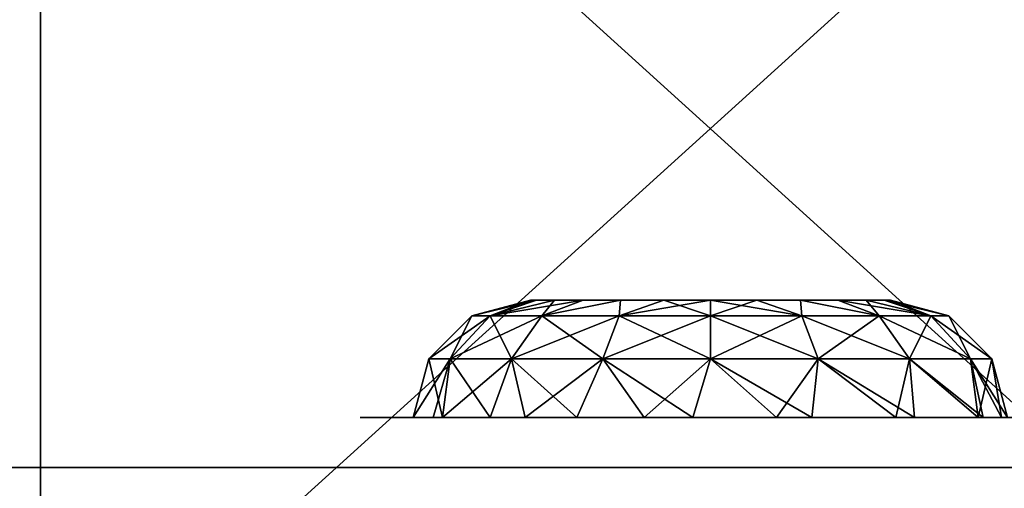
# Model space of a CAD drawing. Header units: millimetres. Extents: x -96 to 96, y -34 to 18.
# Tile 127 of 192: x 45.88 to 51.76, y -27.62 to -24.83. Entities that reach past the tile are written whole.
import ezdxf

# ---------------------------------------------------------------- set-up
doc = ezdxf.new("R2010")
doc.units = ezdxf.units.MM
doc.header["$LTSCALE"] = 65.185185
for name, color, linetype in [('102', 7, 'CONTINUOUS'), ('2', 7, 'CONTINUOUS'), ('22', 7, 'CONTINUOUS'), ('24', 7, 'CONTINUOUS'), ('575', 7, 'CONTINUOUS'), ('6', 7, 'CONTINUOUS'), ('667', 7, 'CONTINUOUS'), ('668', 7, 'CONTINUOUS'), ('669', 7, 'CONTINUOUS'), ('670', 7, 'CONTINUOUS'), ('807', 7, 'CONTINUOUS'), ('808', 7, 'CONTINUOUS'), ('84', 7, 'CONTINUOUS'), ('891', 7, 'CONTINUOUS'), ('893', 7, 'CONTINUOUS')]:
    doc.layers.add(name, color=color, linetype=linetype)

msp = doc.modelspace()

# ---------------------------------------------------------------- linework, layer by layer
at = {"layer": '102', "color": 7, "linetype": 'Continuous'}
for points in [[(48.322, -27.2, 14.8117), (48.7664, -27.2, 14.3394), (47.9077, -27.2, 13.2519), (48.322, -27.2, 14.8117)], [(48.5, -27.2, 13), (48.7664, -27.2, 11.6606), (47.9077, -27.2, 13.2519), (48.5, -27.2, 13)], [(48.7664, -27.2, 14.3394), (48.5, -27.2, 13), (47.9077, -27.2, 13.2519), (48.7664, -27.2, 14.3394)], [(47.9077, -27.2, 13.2519), (48.7664, -27.2, 11.6606), (48.1276, -27.2, 11.6531), (47.9077, -27.2, 13.2519)], [(48.7664, -27.2, 11.6606), (49.5251, -27.2, 10.5251), (48.1276, -27.2, 11.6531), (48.7664, -27.2, 11.6606)], [(48.1276, -27.2, 11.6531), (49.5251, -27.2, 10.5251), (48.9474, -27.2, 10.263), (48.1276, -27.2, 11.6531)], [(49.5251, -27.2, 15.4749), (48.7664, -27.2, 14.3394), (48.322, -27.2, 14.8117), (49.5251, -27.2, 15.4749)], [(49.3061, -27.2, 16.0908), (49.5251, -27.2, 15.4749), (48.322, -27.2, 14.8117), (49.3061, -27.2, 16.0908)], [(49.5251, -27.2, 10.5251), (50.6606, -27.2, 9.7664), (48.9474, -27.2, 10.263), (49.5251, -27.2, 10.5251)], [(48.9474, -27.2, 10.263), (50.6606, -27.2, 9.7664), (50.2401, -27.2, 9.2969), (48.9474, -27.2, 10.263)], [(49.2023, -27.2, 16.9144), (49.8959, -27.2, 16.7281), (49.4274, -27.2, 16.686), (49.2023, -27.2, 16.9144)], [(50.6606, -27.2, 16.2336), (49.5251, -27.2, 15.4749), (49.3061, -27.2, 16.0908), (50.6606, -27.2, 16.2336)], [(49.4675, -27.2, 16.3679), (50.6606, -27.2, 16.2336), (49.3061, -27.2, 16.0908), (49.4675, -27.2, 16.3679)], [(49.4274, -27.2, 16.686), (52, -27.2, 16.5), (49.4675, -27.2, 16.3679), (49.4274, -27.2, 16.686)], [(49.8959, -27.2, 16.7281), (52, -27.2, 16.5), (49.4274, -27.2, 16.686), (49.8959, -27.2, 16.7281)], [(52, -27.2, 16.5), (50.6606, -27.2, 16.2336), (49.4675, -27.2, 16.3679), (52, -27.2, 16.5)], [(49.6, -27.2, 14.25), (50.2, -27.2, 11.75), (49.6, -27.2, 11.75), (49.6, -27.2, 14.25)], [(50.2, -27.2, 14.25), (50.2, -27.2, 11.75), (49.6, -27.2, 14.25), (50.2, -27.2, 14.25)], [(52, -27.2, 16.5), (49.8959, -27.2, 16.7281), (53.6552, -27.2, 16.751), (52, -27.2, 16.5)], [(49.8959, -27.2, 16.7281), (50.6066, -27.2, 16.8319), (53.6552, -27.2, 16.751), (49.8959, -27.2, 16.7281)], [(50.6606, -27.2, 9.7664), (52, -27.2, 9.5), (50.2401, -27.2, 9.2969), (50.6606, -27.2, 9.7664)], [(50.2401, -27.2, 9.2969), (52, -27.2, 9.5), (53.4011, -27.2, 9.1468), (50.2401, -27.2, 9.2969)], [(51.8056, -27.2, 8.9046), (50.2401, -27.2, 9.2969), (53.4011, -27.2, 9.1468), (51.8056, -27.2, 8.9046)], [(51.218, -27.2, 17.2088), (52.0794, -27.2, 17.0992), (50.6066, -27.2, 16.8319), (51.218, -27.2, 17.2088)], [(50.6066, -27.2, 16.8319), (52.0794, -27.2, 17.0992), (53.6552, -27.2, 16.751), (50.6066, -27.2, 16.8319)], [(51.4, -27.2, 14.75), (51.4, -27.2, 11.25), (50.8, -27.2, 14.75), (51.4, -27.2, 14.75)], [(51.4, -27.2, 11.25), (50.8, -27.2, 11.25), (50.8, -27.2, 14.75), (51.4, -27.2, 11.25)], [(51.7777, -27.2, 17.2079), (52.0794, -27.2, 17.0992), (51.218, -27.2, 17.2088), (51.7777, -27.2, 17.2079)], [(51.6041, -27.2, 17.4775), (51.7777, -27.2, 17.2079), (51.218, -27.2, 17.2088), (51.6041, -27.2, 17.4775)], [(51.6299, -27.2, 17.7971), (51.6041, -27.2, 17.4775), (51.218, -27.2, 17.2088), (51.6299, -27.2, 17.7971)]]:
    msp.add_3dface(points, dxfattribs=at)
at = {"layer": '2', "color": 7, "linetype": 'Continuous'}
for points in [[(74, -27.5, 22.1466), (3.9737, 10.2026, 22.4756), (3.7894, -9.8053, 22.301), (74, -27.5, 22.1466)], [(74, 10.2026, 22.4756), (3.9737, 10.2026, 22.4756), (74, -27.5, 22.1466), (74, 10.2026, 22.4756)], [(3.6186, -27.5, 22.1466), (74, -27.5, 22.1466), (3.7894, -9.8053, 22.301), (3.6186, -27.5, 22.1466)]]:
    msp.add_3dface(points, dxfattribs=at)
at = {"layer": '22', "color": 7, "linetype": 'Continuous'}
for points in [[(-72, -2, 20), (72, -2, 20), (-72, -27.5, 20.2225), (-72, -2, 20)], [(72, -2, 20), (72, -27.5, 20.2225), (-72, -27.5, 20.2225), (72, -2, 20)]]:
    msp.add_3dface(points, dxfattribs=at)
at = {"layer": '24', "color": 7, "linetype": 'Continuous'}
for points in [[(-72, -2, -20), (-72, -27.5, -20.2225), (72, -27.5, -20.2225), (-72, -2, -20)], [(72, -2, -20), (-72, -2, -20), (72, -27.5, -20.2225), (72, -2, -20)]]:
    msp.add_3dface(points, dxfattribs=at)
at = {"layer": '575', "color": 7, "linetype": 'Continuous'}
for points in [[(48.9616, -26.5, 18.2218), (48.925, -26.5, 18.5), (48.9616, -26.5, 18.7782), (48.9616, -26.5, 18.2218)], [(48.9616, -26.5, -18.7782), (48.925, -26.5, -18.5), (48.9616, -26.5, -18.2218), (48.9616, -26.5, -18.7782)], [(49.069, -26.5, 19.0375), (48.9616, -26.5, 18.2218), (48.9616, -26.5, 18.7782), (49.069, -26.5, 19.0375)], [(49.069, -26.5, 17.9625), (48.9616, -26.5, 18.2218), (49.069, -26.5, 19.0375), (49.069, -26.5, 17.9625)], [(49.069, -26.5, -17.9625), (48.9616, -26.5, -18.7782), (48.9616, -26.5, -18.2218), (49.069, -26.5, -17.9625)], [(49.069, -26.5, -19.0375), (48.9616, -26.5, -18.7782), (49.069, -26.5, -17.9625), (49.069, -26.5, -19.0375)], [(49.2398, -26.5, 19.2601), (49.069, -26.5, 17.9625), (49.069, -26.5, 19.0375), (49.2398, -26.5, 19.2601)], [(49.2398, -26.5, 17.7399), (49.069, -26.5, 17.9625), (49.2398, -26.5, 19.2601), (49.2398, -26.5, 17.7399)], [(49.2398, -26.5, -17.7399), (49.069, -26.5, -19.0375), (49.069, -26.5, -17.9625), (49.2398, -26.5, -17.7399)], [(49.2398, -26.5, -19.2601), (49.069, -26.5, -19.0375), (49.2398, -26.5, -17.7399), (49.2398, -26.5, -19.2601)], [(49.4625, -26.5, 19.431), (49.2398, -26.5, 17.7399), (49.2398, -26.5, 19.2601), (49.4625, -26.5, 19.431)], [(49.4625, -26.5, 17.569), (49.2398, -26.5, 17.7399), (49.4625, -26.5, 19.431), (49.4625, -26.5, 17.569)], [(49.4625, -26.5, -17.569), (49.2398, -26.5, -19.2601), (49.2398, -26.5, -17.7399), (49.4625, -26.5, -17.569)], [(49.4625, -26.5, -19.431), (49.2398, -26.5, -19.2601), (49.4625, -26.5, -17.569), (49.4625, -26.5, -19.431)], [(49.7218, -26.5, 19.5384), (49.4625, -26.5, 17.569), (49.4625, -26.5, 19.431), (49.7218, -26.5, 19.5384)], [(49.7218, -26.5, 17.4616), (49.4625, -26.5, 17.569), (49.7218, -26.5, 19.5384), (49.7218, -26.5, 17.4616)], [(49.7218, -26.5, -17.4616), (49.4625, -26.5, -19.431), (49.4625, -26.5, -17.569), (49.7218, -26.5, -17.4616)], [(49.7218, -26.5, -19.5384), (49.4625, -26.5, -19.431), (49.7218, -26.5, -17.4616), (49.7218, -26.5, -19.5384)], [(50, -26.5, 19.575), (49.7218, -26.5, 17.4616), (49.7218, -26.5, 19.5384), (50, -26.5, 19.575)], [(50, -26.5, 17.425), (49.7218, -26.5, 17.4616), (50, -26.5, 19.575), (50, -26.5, 17.425)], [(50, -26.5, -17.425), (49.7218, -26.5, -19.5384), (49.7218, -26.5, -17.4616), (50, -26.5, -17.425)], [(50, -26.5, -19.575), (49.7218, -26.5, -19.5384), (50, -26.5, -17.425), (50, -26.5, -19.575)], [(50.2782, -26.5, 19.5384), (50, -26.5, 17.425), (50, -26.5, 19.575), (50.2782, -26.5, 19.5384)], [(50.2782, -26.5, 17.4616), (50, -26.5, 17.425), (50.2782, -26.5, 19.5384), (50.2782, -26.5, 17.4616)], [(50.2782, -26.5, -17.4616), (50, -26.5, -19.575), (50, -26.5, -17.425), (50.2782, -26.5, -17.4616)], [(50.2782, -26.5, -19.5384), (50, -26.5, -19.575), (50.2782, -26.5, -17.4616), (50.2782, -26.5, -19.5384)], [(50.5375, -26.5, 19.431), (50.2782, -26.5, 17.4616), (50.2782, -26.5, 19.5384), (50.5375, -26.5, 19.431)], [(50.5375, -26.5, 17.569), (50.2782, -26.5, 17.4616), (50.5375, -26.5, 19.431), (50.5375, -26.5, 17.569)], [(50.5375, -26.5, -17.569), (50.2782, -26.5, -19.5384), (50.2782, -26.5, -17.4616), (50.5375, -26.5, -17.569)], [(50.5375, -26.5, -19.431), (50.2782, -26.5, -19.5384), (50.5375, -26.5, -17.569), (50.5375, -26.5, -19.431)], [(50.7602, -26.5, 19.2601), (50.5375, -26.5, 17.569), (50.5375, -26.5, 19.431), (50.7602, -26.5, 19.2601)], [(50.7602, -26.5, 17.7399), (50.5375, -26.5, 17.569), (50.7602, -26.5, 19.2601), (50.7602, -26.5, 17.7399)], [(50.7602, -26.5, -17.7399), (50.5375, -26.5, -19.431), (50.5375, -26.5, -17.569), (50.7602, -26.5, -17.7399)], [(50.7602, -26.5, -19.2601), (50.5375, -26.5, -19.431), (50.7602, -26.5, -17.7399), (50.7602, -26.5, -19.2601)], [(50.931, -26.5, 19.0375), (50.7602, -26.5, 17.7399), (50.7602, -26.5, 19.2601), (50.931, -26.5, 19.0375)], [(50.931, -26.5, 17.9625), (50.7602, -26.5, 17.7399), (50.931, -26.5, 19.0375), (50.931, -26.5, 17.9625)], [(50.931, -26.5, -17.9625), (50.7602, -26.5, -19.2601), (50.7602, -26.5, -17.7399), (50.931, -26.5, -17.9625)], [(50.931, -26.5, -19.0375), (50.7602, -26.5, -19.2601), (50.931, -26.5, -17.9625), (50.931, -26.5, -19.0375)], [(51.0384, -26.5, 18.7782), (50.931, -26.5, 17.9625), (50.931, -26.5, 19.0375), (51.0384, -26.5, 18.7782)], [(51.0384, -26.5, 18.2218), (50.931, -26.5, 17.9625), (51.0384, -26.5, 18.7782), (51.0384, -26.5, 18.2218)], [(51.0384, -26.5, -18.2218), (50.931, -26.5, -19.0375), (50.931, -26.5, -17.9625), (51.0384, -26.5, -18.2218)], [(51.0384, -26.5, -18.7782), (50.931, -26.5, -19.0375), (51.0384, -26.5, -18.2218), (51.0384, -26.5, -18.7782)], [(51.075, -26.5, 18.5), (51.0384, -26.5, 18.2218), (51.0384, -26.5, 18.7782), (51.075, -26.5, 18.5)], [(51.075, -26.5, -18.5), (51.0384, -26.5, -18.7782), (51.0384, -26.5, -18.2218), (51.075, -26.5, -18.5)]]:
    msp.add_3dface(points, dxfattribs=at)
at = {"layer": '6', "color": 7, "linetype": 'Continuous'}
for points in [[(3.8118, -7.4278, -22.3217), (74, 10.2026, -22.4756), (3.6186, -27.5, -22.1466), (3.8118, -7.4278, -22.3217)], [(74, 10.2026, -22.4756), (74, -27.5, -22.1466), (3.6186, -27.5, -22.1466), (74, 10.2026, -22.4756)]]:
    msp.add_3dface(points, dxfattribs=at)
at = {"layer": '667', "color": 7, "linetype": 'Continuous'}
for points in [[(48.925, -26.5, 18.5), (48.9616, -26.5, 18.2218), (48.5753, -26.5936, 18.5), (48.925, -26.5, 18.5)], [(48.5753, -26.5936, 18.5), (48.9616, -26.5, 18.2218), (48.6838, -26.5936, 17.9548), (48.5753, -26.5936, 18.5)], [(48.6838, -26.5936, 17.9548), (49.2398, -26.5, 17.7399), (48.9926, -26.5936, 17.4926), (48.6838, -26.5936, 17.9548)], [(48.9616, -26.5, 18.2218), (49.069, -26.5, 17.9625), (48.6838, -26.5936, 17.9548), (48.9616, -26.5, 18.2218)], [(49.069, -26.5, 17.9625), (49.2398, -26.5, 17.7399), (48.6838, -26.5936, 17.9548), (49.069, -26.5, 17.9625)], [(48.9926, -26.5936, 17.4926), (49.4625, -26.5, 17.569), (49.4548, -26.5936, 17.1838), (48.9926, -26.5936, 17.4926)], [(49.2398, -26.5, 17.7399), (49.4625, -26.5, 17.569), (48.9926, -26.5936, 17.4926), (49.2398, -26.5, 17.7399)], [(49.4625, -26.5, 17.569), (49.7218, -26.5, 17.4616), (49.4548, -26.5936, 17.1838), (49.4625, -26.5, 17.569)], [(49.7218, -26.5, 17.4616), (50, -26.5, 17.425), (49.4548, -26.5936, 17.1838), (49.7218, -26.5, 17.4616)], [(49.4548, -26.5936, 17.1838), (50, -26.5, 17.425), (50, -26.5936, 17.0753), (49.4548, -26.5936, 17.1838)], [(50, -26.5, 17.425), (50.2782, -26.5, 17.4616), (50, -26.5936, 17.0753), (50, -26.5, 17.425)], [(50, -26.5936, 17.0753), (50.2782, -26.5, 17.4616), (50.5452, -26.5936, 17.1838), (50, -26.5936, 17.0753)], [(50.2782, -26.5, 17.4616), (50.5375, -26.5, 17.569), (50.5452, -26.5936, 17.1838), (50.2782, -26.5, 17.4616)], [(50.5375, -26.5, 17.569), (50.7602, -26.5, 17.7399), (51.0074, -26.5936, 17.4926), (50.5375, -26.5, 17.569)], [(50.5452, -26.5936, 17.1838), (50.5375, -26.5, 17.569), (51.0074, -26.5936, 17.4926), (50.5452, -26.5936, 17.1838)], [(50.7602, -26.5, 17.7399), (50.931, -26.5, 17.9625), (51.0074, -26.5936, 17.4926), (50.7602, -26.5, 17.7399)], [(50.931, -26.5, 17.9625), (51.0384, -26.5, 18.2218), (51.3162, -26.5936, 17.9548), (50.931, -26.5, 17.9625)], [(51.0074, -26.5936, 17.4926), (50.931, -26.5, 17.9625), (51.3162, -26.5936, 17.9548), (51.0074, -26.5936, 17.4926)], [(51.0384, -26.5, 18.2218), (51.075, -26.5, 18.5), (51.3162, -26.5936, 17.9548), (51.0384, -26.5, 18.2218)], [(51.3162, -26.5936, 17.9548), (51.075, -26.5, 18.5), (51.4247, -26.5936, 18.5), (51.3162, -26.5936, 17.9548)], [(48.3188, -26.85, 18.5), (48.5753, -26.5936, 18.5), (48.6838, -26.5936, 17.9548), (48.3188, -26.85, 18.5)], [(48.4468, -26.85, 17.8566), (48.3188, -26.85, 18.5), (48.6838, -26.5936, 17.9548), (48.4468, -26.85, 17.8566)], [(48.8112, -26.85, 17.3112), (48.4468, -26.85, 17.8566), (48.9926, -26.5936, 17.4926), (48.8112, -26.85, 17.3112)], [(48.4468, -26.85, 17.8566), (48.6838, -26.5936, 17.9548), (48.9926, -26.5936, 17.4926), (48.4468, -26.85, 17.8566)], [(48.8112, -26.85, 17.3112), (48.9926, -26.5936, 17.4926), (49.4548, -26.5936, 17.1838), (48.8112, -26.85, 17.3112)], [(49.3566, -26.85, 16.9468), (48.8112, -26.85, 17.3112), (49.4548, -26.5936, 17.1838), (49.3566, -26.85, 16.9468)], [(49.3566, -26.85, 16.9468), (49.4548, -26.5936, 17.1838), (50, -26.5936, 17.0753), (49.3566, -26.85, 16.9468)], [(50, -26.85, 16.8188), (49.3566, -26.85, 16.9468), (50, -26.5936, 17.0753), (50, -26.85, 16.8188)], [(50, -26.85, 16.8188), (50, -26.5936, 17.0753), (50.5452, -26.5936, 17.1838), (50, -26.85, 16.8188)], [(50.6434, -26.85, 16.9468), (50, -26.85, 16.8188), (50.5452, -26.5936, 17.1838), (50.6434, -26.85, 16.9468)], [(50.6434, -26.85, 16.9468), (50.5452, -26.5936, 17.1838), (51.0074, -26.5936, 17.4926), (50.6434, -26.85, 16.9468)], [(51.1888, -26.85, 17.3112), (50.6434, -26.85, 16.9468), (51.0074, -26.5936, 17.4926), (51.1888, -26.85, 17.3112)], [(51.1888, -26.85, 17.3112), (51.0074, -26.5936, 17.4926), (51.3162, -26.5936, 17.9548), (51.1888, -26.85, 17.3112)], [(51.5532, -26.85, 17.8566), (51.1888, -26.85, 17.3112), (51.3162, -26.5936, 17.9548), (51.5532, -26.85, 17.8566)], [(51.5532, -26.85, 17.8566), (51.3162, -26.5936, 17.9548), (51.4247, -26.5936, 18.5), (51.5532, -26.85, 17.8566)], [(51.6812, -26.85, 18.5), (51.5532, -26.85, 17.8566), (51.4247, -26.5936, 18.5), (51.6812, -26.85, 18.5)], [(48.3188, -26.85, 18.5), (48.4468, -26.85, 17.8566), (48.225, -27.2, 18.5), (48.3188, -26.85, 18.5)], [(48.225, -27.2, 18.5), (48.4468, -26.85, 17.8566), (48.344, -27.2, 17.8611), (48.225, -27.2, 18.5)], [(48.344, -27.2, 17.8611), (48.4468, -26.85, 17.8566), (48.685, -27.2, 17.3078), (48.344, -27.2, 17.8611)], [(48.4468, -26.85, 17.8566), (48.8112, -26.85, 17.3112), (48.685, -27.2, 17.3078), (48.4468, -26.85, 17.8566)], [(48.8112, -26.85, 17.3112), (49.2023, -27.2, 16.9144), (48.685, -27.2, 17.3078), (48.8112, -26.85, 17.3112)], [(49.3566, -26.85, 16.9468), (49.2023, -27.2, 16.9144), (48.8112, -26.85, 17.3112), (49.3566, -26.85, 16.9468)], [(49.8959, -27.2, 16.7281), (49.2023, -27.2, 16.9144), (49.3566, -26.85, 16.9468), (49.8959, -27.2, 16.7281)], [(50, -26.85, 16.8188), (49.8959, -27.2, 16.7281), (49.3566, -26.85, 16.9468), (50, -26.85, 16.8188)], [(50.6066, -27.2, 16.8319), (49.8959, -27.2, 16.7281), (50, -26.85, 16.8188), (50.6066, -27.2, 16.8319)], [(50.6434, -26.85, 16.9468), (50.6066, -27.2, 16.8319), (50, -26.85, 16.8188), (50.6434, -26.85, 16.9468)], [(51.218, -27.2, 17.2088), (50.6066, -27.2, 16.8319), (50.6434, -26.85, 16.9468), (51.218, -27.2, 17.2088)], [(51.1888, -26.85, 17.3112), (51.218, -27.2, 17.2088), (50.6434, -26.85, 16.9468), (51.1888, -26.85, 17.3112)], [(51.5532, -26.85, 17.8566), (51.6299, -27.2, 17.7971), (51.1888, -26.85, 17.3112), (51.5532, -26.85, 17.8566)], [(51.6299, -27.2, 17.7971), (51.218, -27.2, 17.2088), (51.1888, -26.85, 17.3112), (51.6299, -27.2, 17.7971)], [(51.7383, -27.2, 18.1412), (51.6299, -27.2, 17.7971), (51.5532, -26.85, 17.8566), (51.7383, -27.2, 18.1412)], [(51.6812, -26.85, 18.5), (51.7383, -27.2, 18.1412), (51.5532, -26.85, 17.8566), (51.6812, -26.85, 18.5)], [(51.775, -27.2, 18.5), (51.7383, -27.2, 18.1412), (51.6812, -26.85, 18.5), (51.775, -27.2, 18.5)]]:
    msp.add_3dface(points, dxfattribs=at)
at = {"layer": '668', "color": 7, "linetype": 'Continuous'}
for points in [[(48.925, -26.5, 18.5), (48.5753, -26.5936, 18.5), (48.6838, -26.5936, 19.0452), (48.925, -26.5, 18.5)], [(48.9926, -26.5936, 19.5074), (49.069, -26.5, 19.0375), (48.6838, -26.5936, 19.0452), (48.9926, -26.5936, 19.5074)], [(49.069, -26.5, 19.0375), (48.9616, -26.5, 18.7782), (48.6838, -26.5936, 19.0452), (49.069, -26.5, 19.0375)], [(48.9616, -26.5, 18.7782), (48.925, -26.5, 18.5), (48.6838, -26.5936, 19.0452), (48.9616, -26.5, 18.7782)], [(49.2398, -26.5, 19.2601), (49.069, -26.5, 19.0375), (48.9926, -26.5936, 19.5074), (49.2398, -26.5, 19.2601)], [(49.4548, -26.5936, 19.8162), (49.4625, -26.5, 19.431), (48.9926, -26.5936, 19.5074), (49.4548, -26.5936, 19.8162)], [(49.4625, -26.5, 19.431), (49.2398, -26.5, 19.2601), (48.9926, -26.5936, 19.5074), (49.4625, -26.5, 19.431)], [(50, -26.5936, 19.9247), (49.7218, -26.5, 19.5384), (49.4548, -26.5936, 19.8162), (50, -26.5936, 19.9247)], [(49.7218, -26.5, 19.5384), (49.4625, -26.5, 19.431), (49.4548, -26.5936, 19.8162), (49.7218, -26.5, 19.5384)], [(50, -26.5, 19.575), (49.7218, -26.5, 19.5384), (50, -26.5936, 19.9247), (50, -26.5, 19.575)], [(50.2782, -26.5, 19.5384), (50, -26.5, 19.575), (50.5452, -26.5936, 19.8162), (50.2782, -26.5, 19.5384)], [(50.5452, -26.5936, 19.8162), (50, -26.5, 19.575), (50, -26.5936, 19.9247), (50.5452, -26.5936, 19.8162)], [(50.5375, -26.5, 19.431), (50.2782, -26.5, 19.5384), (50.5452, -26.5936, 19.8162), (50.5375, -26.5, 19.431)], [(51.0074, -26.5936, 19.5074), (50.5375, -26.5, 19.431), (50.5452, -26.5936, 19.8162), (51.0074, -26.5936, 19.5074)], [(50.7602, -26.5, 19.2601), (50.5375, -26.5, 19.431), (51.0074, -26.5936, 19.5074), (50.7602, -26.5, 19.2601)], [(50.931, -26.5, 19.0375), (50.7602, -26.5, 19.2601), (51.3162, -26.5936, 19.0452), (50.931, -26.5, 19.0375)], [(51.3162, -26.5936, 19.0452), (50.7602, -26.5, 19.2601), (51.0074, -26.5936, 19.5074), (51.3162, -26.5936, 19.0452)], [(51.0384, -26.5, 18.7782), (50.931, -26.5, 19.0375), (51.3162, -26.5936, 19.0452), (51.0384, -26.5, 18.7782)], [(51.075, -26.5, 18.5), (51.0384, -26.5, 18.7782), (51.4247, -26.5936, 18.5), (51.075, -26.5, 18.5)], [(51.4247, -26.5936, 18.5), (51.0384, -26.5, 18.7782), (51.3162, -26.5936, 19.0452), (51.4247, -26.5936, 18.5)], [(48.5753, -26.5936, 18.5), (48.3188, -26.85, 18.5), (48.4468, -26.85, 19.1434), (48.5753, -26.5936, 18.5)], [(48.6838, -26.5936, 19.0452), (48.5753, -26.5936, 18.5), (48.4468, -26.85, 19.1434), (48.6838, -26.5936, 19.0452)], [(48.8112, -26.85, 19.6888), (48.6838, -26.5936, 19.0452), (48.4468, -26.85, 19.1434), (48.8112, -26.85, 19.6888)], [(48.9926, -26.5936, 19.5074), (48.6838, -26.5936, 19.0452), (48.8112, -26.85, 19.6888), (48.9926, -26.5936, 19.5074)], [(49.3566, -26.85, 20.0532), (48.9926, -26.5936, 19.5074), (48.8112, -26.85, 19.6888), (49.3566, -26.85, 20.0532)], [(49.4548, -26.5936, 19.8162), (48.9926, -26.5936, 19.5074), (49.3566, -26.85, 20.0532), (49.4548, -26.5936, 19.8162)], [(50, -26.85, 20.1812), (49.4548, -26.5936, 19.8162), (49.3566, -26.85, 20.0532), (50, -26.85, 20.1812)], [(50, -26.5936, 19.9247), (49.4548, -26.5936, 19.8162), (50, -26.85, 20.1812), (50, -26.5936, 19.9247)], [(50.5452, -26.5936, 19.8162), (50, -26.5936, 19.9247), (50.6434, -26.85, 20.0532), (50.5452, -26.5936, 19.8162)], [(50.6434, -26.85, 20.0532), (50, -26.5936, 19.9247), (50, -26.85, 20.1812), (50.6434, -26.85, 20.0532)], [(51.1888, -26.85, 19.6888), (50.5452, -26.5936, 19.8162), (50.6434, -26.85, 20.0532), (51.1888, -26.85, 19.6888)], [(51.0074, -26.5936, 19.5074), (50.5452, -26.5936, 19.8162), (51.1888, -26.85, 19.6888), (51.0074, -26.5936, 19.5074)], [(51.5532, -26.85, 19.1434), (51.0074, -26.5936, 19.5074), (51.1888, -26.85, 19.6888), (51.5532, -26.85, 19.1434)], [(51.3162, -26.5936, 19.0452), (51.0074, -26.5936, 19.5074), (51.5532, -26.85, 19.1434), (51.3162, -26.5936, 19.0452)], [(51.6812, -26.85, 18.5), (51.4247, -26.5936, 18.5), (51.3162, -26.5936, 19.0452), (51.6812, -26.85, 18.5)], [(51.6812, -26.85, 18.5), (51.3162, -26.5936, 19.0452), (51.5532, -26.85, 19.1434), (51.6812, -26.85, 18.5)], [(48.3188, -26.85, 18.5), (48.225, -27.2, 18.5), (48.4008, -27.2, 19.2701), (48.3188, -26.85, 18.5)], [(48.4468, -26.85, 19.1434), (48.3188, -26.85, 18.5), (48.4008, -27.2, 19.2701), (48.4468, -26.85, 19.1434)], [(48.8933, -27.2, 19.8878), (48.8112, -26.85, 19.6888), (48.4008, -27.2, 19.2701), (48.8933, -27.2, 19.8878)], [(48.8112, -26.85, 19.6888), (48.4468, -26.85, 19.1434), (48.4008, -27.2, 19.2701), (48.8112, -26.85, 19.6888)], [(49.3566, -26.85, 20.0532), (48.8112, -26.85, 19.6888), (48.8933, -27.2, 19.8878), (49.3566, -26.85, 20.0532)], [(49.605, -27.2, 20.2305), (49.3566, -26.85, 20.0532), (48.8933, -27.2, 19.8878), (49.605, -27.2, 20.2305)], [(50, -26.85, 20.1812), (49.3566, -26.85, 20.0532), (49.605, -27.2, 20.2305), (50, -26.85, 20.1812)], [(50.395, -27.2, 20.2305), (50, -26.85, 20.1812), (49.605, -27.2, 20.2305), (50.395, -27.2, 20.2305)], [(50.6434, -26.85, 20.0532), (50, -26.85, 20.1812), (50.395, -27.2, 20.2305), (50.6434, -26.85, 20.0532)], [(51.1067, -27.2, 19.8878), (50.6434, -26.85, 20.0532), (50.395, -27.2, 20.2305), (51.1067, -27.2, 19.8878)], [(51.1888, -26.85, 19.6888), (50.6434, -26.85, 20.0532), (51.1067, -27.2, 19.8878), (51.1888, -26.85, 19.6888)], [(51.5992, -27.2, 19.2701), (51.1888, -26.85, 19.6888), (51.1067, -27.2, 19.8878), (51.5992, -27.2, 19.2701)], [(51.5532, -26.85, 19.1434), (51.1888, -26.85, 19.6888), (51.5992, -27.2, 19.2701), (51.5532, -26.85, 19.1434)], [(51.775, -27.2, 18.5), (51.5532, -26.85, 19.1434), (51.5992, -27.2, 19.2701), (51.775, -27.2, 18.5)], [(51.775, -27.2, 18.5), (51.6812, -26.85, 18.5), (51.5532, -26.85, 19.1434), (51.775, -27.2, 18.5)]]:
    msp.add_3dface(points, dxfattribs=at)
at = {"layer": '669', "color": 7, "linetype": 'Continuous'}
for points in [[(48.925, -26.5, -18.5), (48.9616, -26.5, -18.7782), (48.5753, -26.5936, -18.5), (48.925, -26.5, -18.5)], [(48.5753, -26.5936, -18.5), (48.9616, -26.5, -18.7782), (48.6838, -26.5936, -19.0452), (48.5753, -26.5936, -18.5)], [(48.6838, -26.5936, -19.0452), (49.2398, -26.5, -19.2601), (48.9926, -26.5936, -19.5074), (48.6838, -26.5936, -19.0452)], [(49.069, -26.5, -19.0375), (49.2398, -26.5, -19.2601), (48.6838, -26.5936, -19.0452), (49.069, -26.5, -19.0375)], [(48.9616, -26.5, -18.7782), (49.069, -26.5, -19.0375), (48.6838, -26.5936, -19.0452), (48.9616, -26.5, -18.7782)], [(48.9926, -26.5936, -19.5074), (49.4625, -26.5, -19.431), (49.4548, -26.5936, -19.8162), (48.9926, -26.5936, -19.5074)], [(49.2398, -26.5, -19.2601), (49.4625, -26.5, -19.431), (48.9926, -26.5936, -19.5074), (49.2398, -26.5, -19.2601)], [(49.4548, -26.5936, -19.8162), (50, -26.5, -19.575), (50, -26.5936, -19.9247), (49.4548, -26.5936, -19.8162)], [(49.7218, -26.5, -19.5384), (50, -26.5, -19.575), (49.4548, -26.5936, -19.8162), (49.7218, -26.5, -19.5384)], [(49.4625, -26.5, -19.431), (49.7218, -26.5, -19.5384), (49.4548, -26.5936, -19.8162), (49.4625, -26.5, -19.431)], [(50, -26.5936, -19.9247), (50.2782, -26.5, -19.5384), (50.5452, -26.5936, -19.8162), (50, -26.5936, -19.9247)], [(50, -26.5, -19.575), (50.2782, -26.5, -19.5384), (50, -26.5936, -19.9247), (50, -26.5, -19.575)], [(50.2782, -26.5, -19.5384), (50.5375, -26.5, -19.431), (50.5452, -26.5936, -19.8162), (50.2782, -26.5, -19.5384)], [(50.5452, -26.5936, -19.8162), (50.5375, -26.5, -19.431), (51.0074, -26.5936, -19.5074), (50.5452, -26.5936, -19.8162)], [(50.5375, -26.5, -19.431), (50.7602, -26.5, -19.2601), (51.0074, -26.5936, -19.5074), (50.5375, -26.5, -19.431)], [(50.7602, -26.5, -19.2601), (50.931, -26.5, -19.0375), (51.0074, -26.5936, -19.5074), (50.7602, -26.5, -19.2601)], [(51.0074, -26.5936, -19.5074), (50.931, -26.5, -19.0375), (51.3162, -26.5936, -19.0452), (51.0074, -26.5936, -19.5074)], [(50.931, -26.5, -19.0375), (51.0384, -26.5, -18.7782), (51.3162, -26.5936, -19.0452), (50.931, -26.5, -19.0375)], [(51.0384, -26.5, -18.7782), (51.075, -26.5, -18.5), (51.3162, -26.5936, -19.0452), (51.0384, -26.5, -18.7782)], [(51.3162, -26.5936, -19.0452), (51.075, -26.5, -18.5), (51.4247, -26.5936, -18.5), (51.3162, -26.5936, -19.0452)], [(48.3188, -26.85, -18.5), (48.6838, -26.5936, -19.0452), (48.4468, -26.85, -19.1434), (48.3188, -26.85, -18.5)], [(48.5753, -26.5936, -18.5), (48.6838, -26.5936, -19.0452), (48.3188, -26.85, -18.5), (48.5753, -26.5936, -18.5)], [(48.4468, -26.85, -19.1434), (48.9926, -26.5936, -19.5074), (48.8112, -26.85, -19.6888), (48.4468, -26.85, -19.1434)], [(48.6838, -26.5936, -19.0452), (48.9926, -26.5936, -19.5074), (48.4468, -26.85, -19.1434), (48.6838, -26.5936, -19.0452)], [(48.8112, -26.85, -19.6888), (49.4548, -26.5936, -19.8162), (49.3566, -26.85, -20.0532), (48.8112, -26.85, -19.6888)], [(48.9926, -26.5936, -19.5074), (49.4548, -26.5936, -19.8162), (48.8112, -26.85, -19.6888), (48.9926, -26.5936, -19.5074)], [(49.3566, -26.85, -20.0532), (50, -26.5936, -19.9247), (50, -26.85, -20.1812), (49.3566, -26.85, -20.0532)], [(49.4548, -26.5936, -19.8162), (50, -26.5936, -19.9247), (49.3566, -26.85, -20.0532), (49.4548, -26.5936, -19.8162)], [(50, -26.85, -20.1812), (50.5452, -26.5936, -19.8162), (50.6434, -26.85, -20.0532), (50, -26.85, -20.1812)], [(50, -26.5936, -19.9247), (50.5452, -26.5936, -19.8162), (50, -26.85, -20.1812), (50, -26.5936, -19.9247)], [(50.5452, -26.5936, -19.8162), (51.0074, -26.5936, -19.5074), (50.6434, -26.85, -20.0532), (50.5452, -26.5936, -19.8162)], [(50.6434, -26.85, -20.0532), (51.0074, -26.5936, -19.5074), (51.1888, -26.85, -19.6888), (50.6434, -26.85, -20.0532)], [(51.0074, -26.5936, -19.5074), (51.3162, -26.5936, -19.0452), (51.1888, -26.85, -19.6888), (51.0074, -26.5936, -19.5074)], [(51.1888, -26.85, -19.6888), (51.3162, -26.5936, -19.0452), (51.5532, -26.85, -19.1434), (51.1888, -26.85, -19.6888)], [(51.3162, -26.5936, -19.0452), (51.4247, -26.5936, -18.5), (51.5532, -26.85, -19.1434), (51.3162, -26.5936, -19.0452)], [(51.5532, -26.85, -19.1434), (51.4247, -26.5936, -18.5), (51.6812, -26.85, -18.5), (51.5532, -26.85, -19.1434)], [(48.225, -27.2, -18.5), (48.4468, -26.85, -19.1434), (48.4008, -27.2, -19.2701), (48.225, -27.2, -18.5)], [(48.3188, -26.85, -18.5), (48.4468, -26.85, -19.1434), (48.225, -27.2, -18.5), (48.3188, -26.85, -18.5)], [(48.4008, -27.2, -19.2701), (48.8112, -26.85, -19.6888), (48.8933, -27.2, -19.8878), (48.4008, -27.2, -19.2701)], [(48.4468, -26.85, -19.1434), (48.8112, -26.85, -19.6888), (48.4008, -27.2, -19.2701), (48.4468, -26.85, -19.1434)], [(48.8112, -26.85, -19.6888), (49.3566, -26.85, -20.0532), (48.8933, -27.2, -19.8878), (48.8112, -26.85, -19.6888)], [(48.8933, -27.2, -19.8878), (49.3566, -26.85, -20.0532), (49.605, -27.2, -20.2305), (48.8933, -27.2, -19.8878)], [(49.3566, -26.85, -20.0532), (50, -26.85, -20.1812), (49.605, -27.2, -20.2305), (49.3566, -26.85, -20.0532)], [(49.605, -27.2, -20.2305), (50, -26.85, -20.1812), (50.395, -27.2, -20.2305), (49.605, -27.2, -20.2305)], [(50, -26.85, -20.1812), (50.6434, -26.85, -20.0532), (50.395, -27.2, -20.2305), (50, -26.85, -20.1812)], [(50.395, -27.2, -20.2305), (50.6434, -26.85, -20.0532), (51.1067, -27.2, -19.8878), (50.395, -27.2, -20.2305)], [(50.6434, -26.85, -20.0532), (51.1888, -26.85, -19.6888), (51.1067, -27.2, -19.8878), (50.6434, -26.85, -20.0532)], [(51.1067, -27.2, -19.8878), (51.1888, -26.85, -19.6888), (51.5992, -27.2, -19.2701), (51.1067, -27.2, -19.8878)], [(51.1888, -26.85, -19.6888), (51.5532, -26.85, -19.1434), (51.5992, -27.2, -19.2701), (51.1888, -26.85, -19.6888)], [(51.5532, -26.85, -19.1434), (51.6812, -26.85, -18.5), (51.5992, -27.2, -19.2701), (51.5532, -26.85, -19.1434)], [(51.5992, -27.2, -19.2701), (51.6812, -26.85, -18.5), (51.775, -27.2, -18.5), (51.5992, -27.2, -19.2701)]]:
    msp.add_3dface(points, dxfattribs=at)
at = {"layer": '670', "color": 7, "linetype": 'Continuous'}
for points in [[(48.925, -26.5, -18.5), (48.5753, -26.5936, -18.5), (48.6838, -26.5936, -17.9548), (48.925, -26.5, -18.5)], [(48.9616, -26.5, -18.2218), (48.925, -26.5, -18.5), (48.6838, -26.5936, -17.9548), (48.9616, -26.5, -18.2218)], [(49.069, -26.5, -17.9625), (48.9616, -26.5, -18.2218), (48.6838, -26.5936, -17.9548), (49.069, -26.5, -17.9625)], [(48.9926, -26.5936, -17.4926), (49.069, -26.5, -17.9625), (48.6838, -26.5936, -17.9548), (48.9926, -26.5936, -17.4926)], [(49.4625, -26.5, -17.569), (49.2398, -26.5, -17.7399), (48.9926, -26.5936, -17.4926), (49.4625, -26.5, -17.569)], [(49.4548, -26.5936, -17.1838), (49.4625, -26.5, -17.569), (48.9926, -26.5936, -17.4926), (49.4548, -26.5936, -17.1838)], [(49.2398, -26.5, -17.7399), (49.069, -26.5, -17.9625), (48.9926, -26.5936, -17.4926), (49.2398, -26.5, -17.7399)], [(49.7218, -26.5, -17.4616), (49.4625, -26.5, -17.569), (49.4548, -26.5936, -17.1838), (49.7218, -26.5, -17.4616)], [(50, -26.5936, -17.0753), (49.7218, -26.5, -17.4616), (49.4548, -26.5936, -17.1838), (50, -26.5936, -17.0753)], [(50, -26.5, -17.425), (49.7218, -26.5, -17.4616), (50, -26.5936, -17.0753), (50, -26.5, -17.425)], [(50.2782, -26.5, -17.4616), (50, -26.5, -17.425), (50.5452, -26.5936, -17.1838), (50.2782, -26.5, -17.4616)], [(50.5452, -26.5936, -17.1838), (50, -26.5, -17.425), (50, -26.5936, -17.0753), (50.5452, -26.5936, -17.1838)], [(50.5375, -26.5, -17.569), (50.2782, -26.5, -17.4616), (50.5452, -26.5936, -17.1838), (50.5375, -26.5, -17.569)], [(51.0074, -26.5936, -17.4926), (50.5375, -26.5, -17.569), (50.5452, -26.5936, -17.1838), (51.0074, -26.5936, -17.4926)], [(50.7602, -26.5, -17.7399), (50.5375, -26.5, -17.569), (51.0074, -26.5936, -17.4926), (50.7602, -26.5, -17.7399)], [(51.3162, -26.5936, -17.9548), (50.7602, -26.5, -17.7399), (51.0074, -26.5936, -17.4926), (51.3162, -26.5936, -17.9548)], [(50.931, -26.5, -17.9625), (50.7602, -26.5, -17.7399), (51.3162, -26.5936, -17.9548), (50.931, -26.5, -17.9625)], [(51.0384, -26.5, -18.2218), (50.931, -26.5, -17.9625), (51.3162, -26.5936, -17.9548), (51.0384, -26.5, -18.2218)], [(51.4247, -26.5936, -18.5), (51.0384, -26.5, -18.2218), (51.3162, -26.5936, -17.9548), (51.4247, -26.5936, -18.5)], [(51.075, -26.5, -18.5), (51.0384, -26.5, -18.2218), (51.4247, -26.5936, -18.5), (51.075, -26.5, -18.5)], [(48.5753, -26.5936, -18.5), (48.3188, -26.85, -18.5), (48.4468, -26.85, -17.8566), (48.5753, -26.5936, -18.5)], [(48.8112, -26.85, -17.3112), (48.6838, -26.5936, -17.9548), (48.4468, -26.85, -17.8566), (48.8112, -26.85, -17.3112)], [(48.6838, -26.5936, -17.9548), (48.5753, -26.5936, -18.5), (48.4468, -26.85, -17.8566), (48.6838, -26.5936, -17.9548)], [(48.9926, -26.5936, -17.4926), (48.6838, -26.5936, -17.9548), (48.8112, -26.85, -17.3112), (48.9926, -26.5936, -17.4926)], [(49.3566, -26.85, -16.9468), (48.9926, -26.5936, -17.4926), (48.8112, -26.85, -17.3112), (49.3566, -26.85, -16.9468)], [(49.4548, -26.5936, -17.1838), (48.9926, -26.5936, -17.4926), (49.3566, -26.85, -16.9468), (49.4548, -26.5936, -17.1838)], [(50, -26.85, -16.8188), (49.4548, -26.5936, -17.1838), (49.3566, -26.85, -16.9468), (50, -26.85, -16.8188)], [(50, -26.5936, -17.0753), (49.4548, -26.5936, -17.1838), (50, -26.85, -16.8188), (50, -26.5936, -17.0753)], [(50.6434, -26.85, -16.9468), (50, -26.5936, -17.0753), (50, -26.85, -16.8188), (50.6434, -26.85, -16.9468)], [(50.5452, -26.5936, -17.1838), (50, -26.5936, -17.0753), (50.6434, -26.85, -16.9468), (50.5452, -26.5936, -17.1838)], [(51.1888, -26.85, -17.3112), (50.5452, -26.5936, -17.1838), (50.6434, -26.85, -16.9468), (51.1888, -26.85, -17.3112)], [(51.0074, -26.5936, -17.4926), (50.5452, -26.5936, -17.1838), (51.1888, -26.85, -17.3112), (51.0074, -26.5936, -17.4926)], [(51.5532, -26.85, -17.8566), (51.0074, -26.5936, -17.4926), (51.1888, -26.85, -17.3112), (51.5532, -26.85, -17.8566)], [(51.3162, -26.5936, -17.9548), (51.0074, -26.5936, -17.4926), (51.5532, -26.85, -17.8566), (51.3162, -26.5936, -17.9548)], [(51.6812, -26.85, -18.5), (51.4247, -26.5936, -18.5), (51.3162, -26.5936, -17.9548), (51.6812, -26.85, -18.5)], [(51.6812, -26.85, -18.5), (51.3162, -26.5936, -17.9548), (51.5532, -26.85, -17.8566), (51.6812, -26.85, -18.5)], [(48.3188, -26.85, -18.5), (48.225, -27.2, -18.5), (48.4008, -27.2, -17.7299), (48.3188, -26.85, -18.5)], [(48.4468, -26.85, -17.8566), (48.3188, -26.85, -18.5), (48.4008, -27.2, -17.7299), (48.4468, -26.85, -17.8566)], [(48.8933, -27.2, -17.1122), (48.8112, -26.85, -17.3112), (48.4008, -27.2, -17.7299), (48.8933, -27.2, -17.1122)], [(48.8112, -26.85, -17.3112), (48.4468, -26.85, -17.8566), (48.4008, -27.2, -17.7299), (48.8112, -26.85, -17.3112)], [(49.3566, -26.85, -16.9468), (48.8112, -26.85, -17.3112), (48.8933, -27.2, -17.1122), (49.3566, -26.85, -16.9468)], [(49.605, -27.2, -16.7695), (49.3566, -26.85, -16.9468), (48.8933, -27.2, -17.1122), (49.605, -27.2, -16.7695)], [(50, -26.85, -16.8188), (49.3566, -26.85, -16.9468), (49.605, -27.2, -16.7695), (50, -26.85, -16.8188)], [(50.395, -27.2, -16.7695), (50, -26.85, -16.8188), (49.605, -27.2, -16.7695), (50.395, -27.2, -16.7695)], [(50.6434, -26.85, -16.9468), (50, -26.85, -16.8188), (50.395, -27.2, -16.7695), (50.6434, -26.85, -16.9468)], [(51.1067, -27.2, -17.1122), (50.6434, -26.85, -16.9468), (50.395, -27.2, -16.7695), (51.1067, -27.2, -17.1122)], [(51.1888, -26.85, -17.3112), (50.6434, -26.85, -16.9468), (51.1067, -27.2, -17.1122), (51.1888, -26.85, -17.3112)], [(51.5992, -27.2, -17.7299), (51.1888, -26.85, -17.3112), (51.1067, -27.2, -17.1122), (51.5992, -27.2, -17.7299)], [(51.5532, -26.85, -17.8566), (51.1888, -26.85, -17.3112), (51.5992, -27.2, -17.7299), (51.5532, -26.85, -17.8566)], [(51.775, -27.2, -18.5), (51.5532, -26.85, -17.8566), (51.5992, -27.2, -17.7299), (51.775, -27.2, -18.5)], [(51.775, -27.2, -18.5), (51.6812, -26.85, -18.5), (51.5532, -26.85, -17.8566), (51.775, -27.2, -18.5)]]:
    msp.add_3dface(points, dxfattribs=at)
at = {"layer": '807', "color": 2, "linetype": 'Continuous'}
for points in [[(46, -21.8499, -23.2466), (54, -21.8499, -23.2466), (46, -29.1, -23.2466), (46, -21.8499, -23.2466)], [(46, -29.1, -23.2466), (54, -21.8499, -23.2466), (54, -29.1, -23.2466), (46, -29.1, -23.2466)]]:
    msp.add_3dface(points, dxfattribs=at)
at = {"layer": '808', "color": 2, "linetype": 'Continuous'}
for points in [[(46, -21.8499, -23.2466), (46, -29.1, -23.2466), (46, -21.9041, -22.6466), (46, -21.8499, -23.2466)], [(46, -21.9041, -22.6466), (46, -29.1, -23.2466), (46, -29, -22.6466), (46, -21.9041, -22.6466)]]:
    msp.add_3dface(points, dxfattribs=at)
at = {"layer": '84', "color": 7, "linetype": 'Continuous'}
for points in [[(73.3466, -27.5, 20.3466), (-49.605, -27.5, 20.2305), (-73.3466, -27.5, 20.3466), (73.3466, -27.5, 20.3466)], [(49.605, -27.5, -20.2305), (-73.3466, -27.5, -20.3466), (48.8933, -27.5, -19.8877), (49.605, -27.5, -20.2305)], [(48.8933, -27.5, -19.8877), (-73.3466, -27.5, -20.3466), (-49.605, -27.5, -20.2305), (48.8933, -27.5, -19.8877)], [(-73.3466, -27.5, -20.3466), (49.605, -27.5, -20.2305), (73.3466, -27.5, -20.3466), (-73.3466, -27.5, -20.3466)], [(-48.8933, -27.5, 19.8877), (-49.605, -27.5, 20.2305), (50.2064, -27.5, 20.263), (-48.8933, -27.5, 19.8877)], [(48.225, -27.5, -18.5), (-49.605, -27.5, -20.2305), (35.4729, -27.5, -15.0717), (48.225, -27.5, -18.5)], [(48.4008, -27.5, -19.2702), (48.8933, -27.5, -19.8877), (-49.605, -27.5, -20.2305), (48.4008, -27.5, -19.2702)], [(48.225, -27.5, -18.5), (48.4008, -27.5, -19.2702), (-49.605, -27.5, -20.2305), (48.225, -27.5, -18.5)], [(-49.605, -27.5, 20.2305), (73.3466, -27.5, 20.3466), (50.2064, -27.5, 20.263), (-49.605, -27.5, 20.2305)], [(-48.4008, -27.5, 19.2702), (-48.8933, -27.5, 19.8877), (50.2064, -27.5, 20.263), (-48.4008, -27.5, 19.2702)], [(-48.225, -27.5, 18.5), (-48.4008, -27.5, 19.2702), (50.2064, -27.5, 20.263), (-48.225, -27.5, 18.5)], [(-35.4729, -27.5, 15.0717), (-48.225, -27.5, 18.5), (50.2064, -27.5, 20.263), (-35.4729, -27.5, 15.0717)], [(-34.5271, -27.5, 15.0717), (-35.4729, -27.5, 15.0717), (50.2064, -27.5, 20.263), (-34.5271, -27.5, 15.0717)], [(-33.6751, -27.5, 14.6614), (-34.5271, -27.5, 15.0717), (50.2064, -27.5, 20.263), (-33.6751, -27.5, 14.6614)], [(-33.0854, -27.5, 13.922), (-33.6751, -27.5, 14.6614), (50.2064, -27.5, 20.263), (-33.0854, -27.5, 13.922)], [(-32.875, -27.5, 13), (-33.0854, -27.5, 13.922), (50.2064, -27.5, 20.263), (-32.875, -27.5, 13)], [(49.3934, -27.5, 20.1681), (-32.875, -27.5, 13), (50.2064, -27.5, 20.263), (49.3934, -27.5, 20.1681)], [(34.5271, -27.5, 15.0717), (-32.875, -27.5, 13), (49.3934, -27.5, 20.1681), (34.5271, -27.5, 15.0717)], [(35.4729, -27.5, 15.0717), (34.5271, -27.5, 15.0717), (49.3934, -27.5, 20.1681), (35.4729, -27.5, 15.0717)], [(36.3249, -27.5, 14.6614), (35.4729, -27.5, 15.0717), (49.3934, -27.5, 20.1681), (36.3249, -27.5, 14.6614)], [(36.3249, -27.5, -14.6614), (48.225, -27.5, -18.5), (35.4729, -27.5, -15.0717), (36.3249, -27.5, -14.6614)], [(46.1822, -27.5, -4.3884), (48, -27.5, -4.75), (36.3249, -27.5, -14.6614), (46.1822, -27.5, -4.3884)], [(48, -27.5, -4.75), (48.225, -27.5, -18.5), (36.3249, -27.5, -14.6614), (48, -27.5, -4.75)], [(36.9146, -27.5, -13.922), (46.1822, -27.5, -4.3884), (36.3249, -27.5, -14.6614), (36.9146, -27.5, -13.922)], [(36.9146, -27.5, 13.922), (36.3249, -27.5, 14.6614), (49.3934, -27.5, 20.1681), (36.9146, -27.5, 13.922)], [(44.6413, -27.5, -3.3588), (46.1822, -27.5, -4.3884), (36.9146, -27.5, -13.922), (44.6413, -27.5, -3.3588)], [(37.125, -27.5, 13), (36.9146, -27.5, 13.922), (49.3934, -27.5, 20.1681), (37.125, -27.5, 13)], [(43.6116, -27.5, 1.8177), (37.125, -27.5, -13), (48.2998, -27.5, 19.0098), (43.6116, -27.5, 1.8177)], [(37.125, -27.5, -13), (37.125, -27.5, 13), (48.2998, -27.5, 19.0098), (37.125, -27.5, -13)], [(48.2998, -27.5, 19.0098), (37.125, -27.5, 13), (48.7094, -27.5, 19.7186), (48.2998, -27.5, 19.0098)], [(48.7094, -27.5, 19.7186), (37.125, -27.5, 13), (49.3934, -27.5, 20.1681), (48.7094, -27.5, 19.7186)], [(44.6413, -27.5, 3.3588), (43.6116, -27.5, 1.8177), (48.2998, -27.5, 19.0098), (44.6413, -27.5, 3.3588)], [(46.1822, -27.5, 4.3884), (44.6413, -27.5, 3.3588), (48.2998, -27.5, 19.0098), (46.1822, -27.5, 4.3884)], [(48, -27.5, 4.75), (46.1822, -27.5, 4.3884), (47.9078, -27.5, 13.252), (48, -27.5, 4.75)], [(46.1822, -27.5, 4.3884), (48.2998, -27.5, 19.0098), (47.9078, -27.5, 13.252), (46.1822, -27.5, 4.3884)], [(48.1275, -27.5, 11.6531), (48, -27.5, 4.75), (47.9078, -27.5, 13.252), (48.1275, -27.5, 11.6531)], [(48.2998, -27.5, 19.0098), (48.2518, -27.5, 18.1927), (47.9078, -27.5, 13.252), (48.2998, -27.5, 19.0098)], [(47.9078, -27.5, 13.252), (48.2518, -27.5, 18.1927), (48.322, -27.5, 14.8117), (47.9078, -27.5, 13.252)], [(48, -27.5, -4.75), (49.8178, -27.5, -4.3884), (48.225, -27.5, -18.5), (48, -27.5, -4.75)], [(49.8178, -27.5, 4.3884), (48, -27.5, 4.75), (48.9473, -27.5, 10.263), (49.8178, -27.5, 4.3884)], [(48.9473, -27.5, 10.263), (48, -27.5, 4.75), (48.1275, -27.5, 11.6531), (48.9473, -27.5, 10.263)], [(48.225, -27.5, -18.5), (49.8178, -27.5, -4.3884), (48.4008, -27.5, -17.7298), (48.225, -27.5, -18.5)], [(48.2518, -27.5, 18.1927), (48.5756, -27.5, 17.4409), (48.322, -27.5, 14.8117), (48.2518, -27.5, 18.1927)], [(48.5756, -27.5, 17.4409), (49.2023, -27.5, 16.9144), (48.322, -27.5, 14.8117), (48.5756, -27.5, 17.4409)], [(48.322, -27.5, 14.8117), (49.2023, -27.5, 16.9144), (49.3061, -27.5, 16.0908), (48.322, -27.5, 14.8117)], [(48.4008, -27.5, -17.7298), (49.8178, -27.5, -4.3884), (48.8933, -27.5, -17.1123), (48.4008, -27.5, -17.7298)], [(48.5, -27.5, 13), (48.7664, -27.5, 14.3394), (48.7664, -27.5, 11.6606), (48.5, -27.5, 13)], [(48.7664, -27.5, 11.6606), (49.5251, -27.5, 15.4749), (49.5251, -27.5, 10.5251), (48.7664, -27.5, 11.6606)], [(48.7664, -27.5, 14.3394), (49.5251, -27.5, 15.4749), (48.7664, -27.5, 11.6606), (48.7664, -27.5, 14.3394)], [(48.8933, -27.5, -17.1123), (49.8178, -27.5, -4.3884), (49.605, -27.5, -16.7695), (48.8933, -27.5, -17.1123)], [(50.2401, -27.5, 9.2969), (49.8178, -27.5, 4.3884), (48.9473, -27.5, 10.263), (50.2401, -27.5, 9.2969)], [(49.3061, -27.5, 16.0908), (49.2023, -27.5, 16.9144), (49.4274, -27.5, 16.686), (49.3061, -27.5, 16.0908)], [(49.4675, -27.5, 16.3679), (49.3061, -27.5, 16.0908), (49.4274, -27.5, 16.686), (49.4675, -27.5, 16.3679)], [(49.6, -27.5, 11.75), (49.5251, -27.5, 10.5251), (49.6, -27.5, 14.25), (49.6, -27.5, 11.75)], [(50.2, -27.5, 11.75), (49.5251, -27.5, 10.5251), (49.6, -27.5, 11.75), (50.2, -27.5, 11.75)], [(50.6606, -27.5, 9.7664), (49.5251, -27.5, 10.5251), (50.2, -27.5, 11.75), (50.6606, -27.5, 9.7664)], [(49.5251, -27.5, 10.5251), (49.5251, -27.5, 15.4749), (49.6, -27.5, 14.25), (49.5251, -27.5, 10.5251)], [(49.5251, -27.5, 15.4749), (50.6606, -27.5, 16.2336), (49.6, -27.5, 14.25), (49.5251, -27.5, 15.4749)], [(49.6, -27.5, 14.25), (50.6606, -27.5, 16.2336), (50.2, -27.5, 14.25), (49.6, -27.5, 14.25)], [(49.605, -27.5, -16.7695), (49.8178, -27.5, -4.3884), (50.395, -27.5, -16.7695), (49.605, -27.5, -16.7695)], [(50.395, -27.5, -20.2305), (73.3466, -27.5, -20.3466), (49.605, -27.5, -20.2305), (50.395, -27.5, -20.2305)], [(49.8178, -27.5, -4.3884), (51.3587, -27.5, -3.3588), (50.395, -27.5, -16.7695), (49.8178, -27.5, -4.3884)], [(51.3587, -27.5, 3.3588), (49.8178, -27.5, 4.3884), (50.2401, -27.5, 9.2969), (51.3587, -27.5, 3.3588)], [(50.6606, -27.5, 16.2336), (50.2, -27.5, 11.75), (50.2, -27.5, 14.25), (50.6606, -27.5, 16.2336)], [(50.6606, -27.5, 16.2336), (50.6606, -27.5, 9.7664), (50.2, -27.5, 11.75), (50.6606, -27.5, 16.2336)], [(50.2064, -27.5, 20.263), (73.3466, -27.5, 20.3466), (50.9756, -27.5, 19.9829), (50.2064, -27.5, 20.263)], [(51.8056, -27.5, 8.9046), (51.3587, -27.5, 3.3588), (50.2401, -27.5, 9.2969), (51.8056, -27.5, 8.9046)], [(50.395, -27.5, -16.7695), (51.3587, -27.5, -3.3588), (51.1067, -27.5, -17.1123), (50.395, -27.5, -16.7695)], [(50.395, -27.5, -20.2305), (51.1067, -27.5, -19.8877), (66, -27.5, -15.5), (50.395, -27.5, -20.2305)], [(50.395, -27.5, -20.2305), (66, -27.5, -15.5), (66.2284, -27.5, -16.6481), (50.395, -27.5, -20.2305)], [(69, -27.5, -18.5), (50.395, -27.5, -20.2305), (67.852, -27.5, -18.2716), (69, -27.5, -18.5)], [(67.852, -27.5, -18.2716), (50.395, -27.5, -20.2305), (66.8787, -27.5, -17.6213), (67.852, -27.5, -18.2716)], [(66.8787, -27.5, -17.6213), (50.395, -27.5, -20.2305), (66.2284, -27.5, -16.6481), (66.8787, -27.5, -17.6213)], [(73.3466, -27.5, -20.3466), (50.395, -27.5, -20.2305), (69, -27.5, -18.5), (73.3466, -27.5, -20.3466)], [(50.8, -27.5, 11.25), (50.6606, -27.5, 9.7664), (50.8, -27.5, 14.75), (50.8, -27.5, 11.25)], [(52, -27.5, 9.5), (50.6606, -27.5, 9.7664), (52, -27.5, 10.25), (52, -27.5, 9.5)], [(50.6606, -27.5, 9.7664), (50.8, -27.5, 11.25), (51.4, -27.5, 11.25), (50.6606, -27.5, 9.7664)], [(50.6606, -27.5, 9.7664), (51.4, -27.5, 11.25), (52, -27.5, 10.25), (50.6606, -27.5, 9.7664)], [(50.6606, -27.5, 9.7664), (50.6606, -27.5, 16.2336), (50.8, -27.5, 14.75), (50.6606, -27.5, 9.7664)], [(50.6606, -27.5, 16.2336), (52, -27.5, 16.5), (50.8, -27.5, 14.75), (50.6606, -27.5, 16.2336)], [(50.8, -27.5, 14.75), (52, -27.5, 16.5), (51.4, -27.5, 14.75), (50.8, -27.5, 14.75)], [(50.9756, -27.5, 19.9829), (73.3466, -27.5, 20.3466), (51.5372, -27.5, 19.3874), (50.9756, -27.5, 19.9829)], [(51.1067, -27.5, -17.1123), (51.3587, -27.5, -3.3588), (51.5992, -27.5, -17.7298), (51.1067, -27.5, -17.1123)], [(51.5992, -27.5, -19.2702), (64.8178, -27.5, -4.3884), (51.1067, -27.5, -19.8877), (51.5992, -27.5, -19.2702)], [(51.1067, -27.5, -19.8877), (64.8178, -27.5, -4.3884), (66, -27.5, -15.5), (51.1067, -27.5, -19.8877)], [(51.3587, -27.5, -3.3588), (52.3884, -27.5, -1.8177), (51.5992, -27.5, -17.7298), (51.3587, -27.5, -3.3588)], [(52.3884, -27.5, 1.8177), (51.3587, -27.5, 3.3588), (51.8056, -27.5, 8.9046), (52.3884, -27.5, 1.8177)], [(52, -27.5, 10.25), (51.4, -27.5, 11.25), (52, -27.5, 15.75), (52, -27.5, 10.25)], [(51.4, -27.5, 11.25), (52, -27.5, 16.5), (52, -27.5, 15.75), (51.4, -27.5, 11.25)], [(51.4, -27.5, 14.75), (52, -27.5, 16.5), (51.4, -27.5, 11.25), (51.4, -27.5, 14.75)], [(51.5372, -27.5, 19.3874), (73.3466, -27.5, 20.3466), (51.772, -27.5, 18.6033), (51.5372, -27.5, 19.3874)], [(51.5992, -27.5, -17.7298), (52.3884, -27.5, -1.8177), (51.775, -27.5, -18.5), (51.5992, -27.5, -17.7298)], [(63, -27.5, -4.75), (64.8178, -27.5, -4.3884), (51.5992, -27.5, -19.2702), (63, -27.5, -4.75)], [(61.1822, -27.5, -4.3884), (63, -27.5, -4.75), (51.5992, -27.5, -19.2702), (61.1822, -27.5, -4.3884)], [(59.6413, -27.5, -3.3588), (61.1822, -27.5, -4.3884), (51.5992, -27.5, -19.2702), (59.6413, -27.5, -3.3588)], [(58.6116, -27.5, -1.8177), (59.6413, -27.5, -3.3588), (51.5992, -27.5, -19.2702), (58.6116, -27.5, -1.8177)], [(58.25, -27.5), (58.6116, -27.5, -1.8177), (51.5992, -27.5, -19.2702), (58.25, -27.5)], [(51.775, -27.5, -18.5), (58.25, -27.5), (51.5992, -27.5, -19.2702), (51.775, -27.5, -18.5)], [(51.6299, -27.5, 17.7971), (51.772, -27.5, 18.6033), (51.6041, -27.5, 17.4775), (51.6299, -27.5, 17.7971)], [(51.6041, -27.5, 17.4775), (51.772, -27.5, 18.6033), (51.7777, -27.5, 17.2079), (51.6041, -27.5, 17.4775)]]:
    msp.add_3dface(points, dxfattribs=at)
at = {"layer": '891', "color": 2, "linetype": 'Continuous'}
for points in [[(54, -21.8499, 23.2466), (46, -21.8499, 23.2466), (54, -29.1, 23.2466), (54, -21.8499, 23.2466)], [(54, -29.1, 23.2466), (46, -21.8499, 23.2466), (46, -29.1, 23.2466), (54, -29.1, 23.2466)]]:
    msp.add_3dface(points, dxfattribs=at)
at = {"layer": '893', "color": 2, "linetype": 'Continuous'}
for points in [[(46, -29, 22.6466), (46, -21.8499, 23.2466), (46, -21.9041, 22.6466), (46, -29, 22.6466)], [(46, -29.1, 23.2466), (46, -21.8499, 23.2466), (46, -29, 22.6466), (46, -29.1, 23.2466)]]:
    msp.add_3dface(points, dxfattribs=at)

doc.saveas('drawing.dxf')
